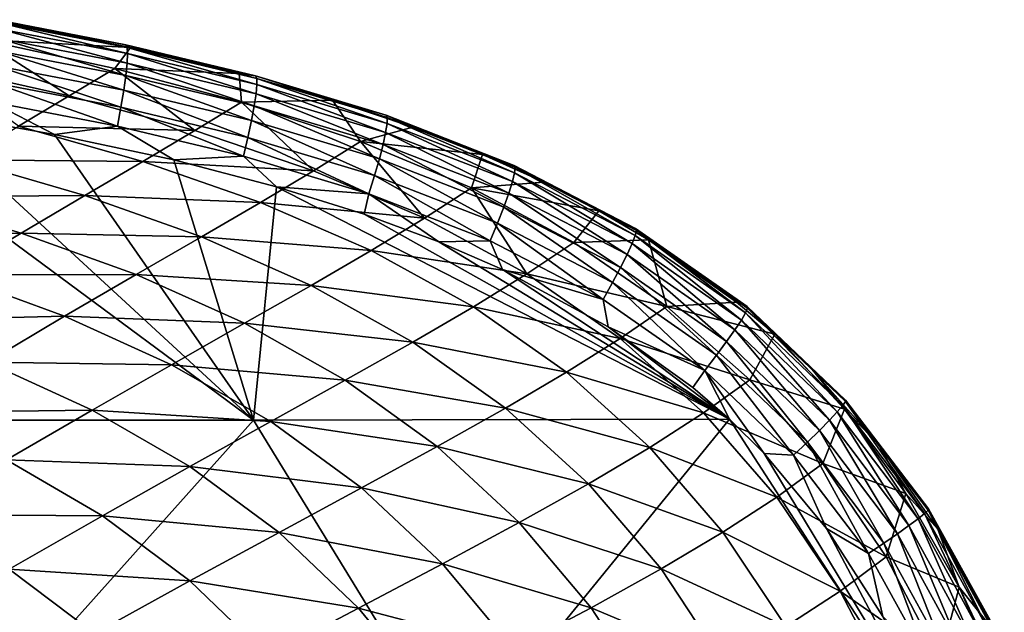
# Model space of a CAD drawing. Header units: metres. Extents: x -59 to 113, y -107 to 107.
# Tile 192 of 192: x 101.42 to 110.75, y 13.98 to 19.61. Entities that reach past the tile are written whole.
import ezdxf

# ---------------------------------------------------------------- set-up
doc = ezdxf.new("R2010")
doc.units = ezdxf.units.M
doc.layers.add('solid_20_382_333_XXX', color=7, linetype='CONTINUOUS')

msp = doc.modelspace()

# ---------------------------------------------------------------- linework, layer by layer
at = {"layer": 'solid_20_382_333_XXX'}
for points in [[(101.295288, 19.576637, -27.394575), (101.199577, 19.607971, -27.186913), (102.422997, 19.369738, -27.306812)], [(102.43512, 19.344803, -27.116581), (102.422997, 19.369738, -27.306812), (101.199577, 19.607971, -27.186913)], [(101.211884, 19.581539, -26.997898), (102.43512, 19.344803, -27.116581), (101.199577, 19.607971, -27.186913)], [(101.050987, 19.420261, -28.488182), (101.295288, 19.576637, -27.394575), (102.468559, 19.342482, -27.510624)], [(102.438904, 19.285906, -26.937664), (102.43512, 19.344803, -27.116581), (101.211884, 19.581539, -26.997898)], [(101.217155, 19.521332, -26.820438), (102.438904, 19.285906, -26.937664), (101.211884, 19.581539, -26.997898)], [(101.215607, 19.430639, -26.658518), (102.434685, 19.196346, -26.774132), (101.217155, 19.521332, -26.820438)], [(102.434685, 19.196346, -26.774132), (102.438904, 19.285906, -26.937664), (101.217155, 19.521332, -26.820438)], [(102.468559, 19.342482, -27.510624), (101.295288, 19.576637, -27.394575), (102.422997, 19.369738, -27.306812)], [(101.207481, 19.312756, -26.516115), (102.422798, 19.079424, -26.630053), (101.215607, 19.430639, -26.658518)], [(102.422798, 19.079424, -26.630053), (102.434685, 19.196346, -26.774132), (101.215607, 19.430639, -26.658518)], [(101.886871, 18.883446, -30.260296), (100.631538, 19.167858, -30.08819), (101.050987, 19.420261, -28.488182)], [(102.318726, 19.145489, -28.669144), (101.050987, 19.420261, -28.488182), (102.468559, 19.342482, -27.510624)], [(101.886871, 18.883446, -30.260296), (101.050987, 19.420261, -28.488182), (102.318726, 19.145489, -28.669144)], [(102.318726, 19.145489, -28.669144), (102.468559, 19.342482, -27.510624), (103.498161, 19.095558, -27.614521)], [(102.468559, 19.342482, -27.510624), (102.422997, 19.369738, -27.306812), (103.652855, 19.073864, -27.429811)], [(103.664566, 19.050562, -27.23834), (103.652855, 19.073864, -27.429811), (102.422997, 19.369738, -27.306812)], [(102.43512, 19.344803, -27.116581), (103.664566, 19.050562, -27.23834), (102.422997, 19.369738, -27.306812)], [(103.666153, 18.993267, -27.05788), (103.664566, 19.050562, -27.23834), (102.43512, 19.344803, -27.116581)], [(102.438904, 19.285906, -26.937664), (103.666153, 18.993267, -27.05788), (102.43512, 19.344803, -27.116581)], [(103.498161, 19.095558, -27.614521), (102.468559, 19.342482, -27.510624), (103.652855, 19.073864, -27.429811)], [(101.192993, 19.170973, -26.397215), (102.40358, 18.938438, -26.509499), (101.207481, 19.312756, -26.516115)], [(102.40358, 18.938438, -26.509499), (102.422798, 19.079424, -26.630053), (101.207481, 19.312756, -26.516115)], [(102.434685, 19.196346, -26.774132), (103.658112, 18.905272, -26.892603), (102.438904, 19.285906, -26.937664)], [(103.658112, 18.905272, -26.892603), (103.666153, 18.993267, -27.05788), (102.438904, 19.285906, -26.937664)], [(101.404373, 18.596449, -31.801142), (100.631538, 19.167858, -30.08819), (101.886871, 18.883446, -30.260296)], [(101.172371, 19.008581, -26.305792), (102.377357, 18.776688, -26.416538), (101.192993, 19.170973, -26.397215)], [(102.377357, 18.776688, -26.416538), (102.40358, 18.938438, -26.509499), (101.192993, 19.170973, -26.397215)], [(103.078682, 18.555134, -30.434872), (101.886871, 18.883446, -30.260296), (102.318726, 19.145489, -28.669144)], [(103.518677, 18.825932, -28.851509), (102.318726, 19.145489, -28.669144), (103.498161, 19.095558, -27.614521)], [(103.078682, 18.555134, -30.434872), (102.318726, 19.145489, -28.669144), (103.518677, 18.825932, -28.851509)], [(102.422798, 19.079424, -26.630053), (103.64093, 18.789865, -26.74667), (102.434685, 19.196346, -26.774132)], [(103.64093, 18.789865, -26.74667), (103.658112, 18.905272, -26.892603), (102.434685, 19.196346, -26.774132)], [(102.40358, 18.938438, -26.509499), (103.615097, 18.650343, -26.624249), (102.422798, 19.079424, -26.630053)], [(103.615097, 18.650343, -26.624249), (103.64093, 18.789865, -26.74667), (102.422798, 19.079424, -26.630053)], [(104.382584, 18.842978, -27.70484), (103.498161, 19.095558, -27.614521), (103.652855, 19.073864, -27.429811)], [(103.518677, 18.825932, -28.851509), (103.498161, 19.095558, -27.614521), (104.382584, 18.842978, -27.70484)], [(104.382584, 18.842978, -27.70484), (103.652855, 19.073864, -27.429811), (104.890884, 18.700085, -27.555511)], [(104.901855, 18.678566, -27.362804), (104.890884, 18.700085, -27.555511), (103.652855, 19.073864, -27.429811)], [(103.664566, 19.050562, -27.23834), (104.901855, 18.678566, -27.362804), (103.652855, 19.073864, -27.429811)], [(104.900276, 18.623306, -27.18074), (104.901855, 18.678566, -27.362804), (103.664566, 19.050562, -27.23834)], [(103.666153, 18.993267, -27.05788), (104.900276, 18.623306, -27.18074), (103.664566, 19.050562, -27.23834)], [(101.145844, 18.828871, -26.245832), (102.344475, 18.597471, -26.355244), (101.172371, 19.008581, -26.305792)], [(102.344475, 18.597471, -26.355244), (102.377357, 18.776688, -26.416538), (101.172371, 19.008581, -26.305792)], [(103.658112, 18.905272, -26.892603), (104.886856, 18.537558, -27.013586), (103.666153, 18.993267, -27.05788)], [(104.886856, 18.537558, -27.013586), (104.900276, 18.623306, -27.18074), (103.666153, 18.993267, -27.05788)], [(103.633461, 15.806561, -26.423374), (99.465492, 18.895973, -26.075428), (98.995407, 15.806561, -25.999641)], [(103.633461, 15.806561, -26.423374), (100.440163, 18.749712, -26.16111), (99.465492, 18.895973, -26.075428)], [(101.404373, 18.596449, -31.801142), (101.886871, 18.883446, -30.260296), (103.078682, 18.555134, -30.434872)], [(102.377357, 18.776688, -26.416538), (103.581108, 18.489992, -26.529507), (102.40358, 18.938438, -26.509499)], [(103.581108, 18.489992, -26.529507), (103.615097, 18.650343, -26.624249), (102.40358, 18.938438, -26.509499)], [(103.64093, 18.789865, -26.74667), (104.862305, 18.424582, -26.865608), (103.658112, 18.905272, -26.892603)], [(104.862305, 18.424582, -26.865608), (104.886856, 18.537558, -27.013586), (103.658112, 18.905272, -26.892603)], [(100.440163, 18.749712, -26.16111), (101.74836, 18.519464, -26.278765), (101.145844, 18.828871, -26.245832)], [(101.74836, 18.519464, -26.278765), (102.344475, 18.597471, -26.355244), (101.145844, 18.828871, -26.245832)], [(102.344475, 18.597471, -26.355244), (103.539436, 18.312105, -26.466612), (102.377357, 18.776688, -26.416538)], [(103.539436, 18.312105, -26.466612), (103.581108, 18.489992, -26.529507), (102.377357, 18.776688, -26.416538)], [(104.203346, 18.172562, -30.61372), (103.078682, 18.555134, -30.434872), (103.518677, 18.825932, -28.851509)], [(104.647491, 18.451508, -29.036779), (103.518677, 18.825932, -28.851509), (104.382584, 18.842978, -27.70484)], [(104.203346, 18.172562, -30.61372), (103.518677, 18.825932, -28.851509), (104.647491, 18.451508, -29.036779)], [(103.615097, 18.650343, -26.624249), (104.827324, 18.287628, -26.741079), (103.64093, 18.789865, -26.74667)], [(104.827324, 18.287628, -26.741079), (104.862305, 18.424582, -26.865608), (103.64093, 18.789865, -26.74667)], [(105.144211, 18.586712, -27.782827), (104.382584, 18.842978, -27.70484), (104.890884, 18.700085, -27.555511)], [(104.647491, 18.451508, -29.036779), (104.382584, 18.842978, -27.70484), (105.144211, 18.586712, -27.782827)], [(103.633461, 15.806561, -26.423374), (101.74836, 18.519464, -26.278765), (100.440163, 18.749712, -26.16111)], [(105.144211, 18.586712, -27.782827), (104.890884, 18.700085, -27.555511), (106.105522, 18.22505, -27.678698)], [(106.115273, 18.205364, -27.484959), (106.105522, 18.22505, -27.678698), (104.890884, 18.700085, -27.555511)], [(104.901855, 18.678566, -27.362804), (106.115273, 18.205364, -27.484959), (104.890884, 18.700085, -27.555511)], [(104.900276, 18.623306, -27.18074), (106.109322, 18.152813, -27.301435), (104.901855, 18.678566, -27.362804)], [(106.109322, 18.152813, -27.301435), (106.115273, 18.205364, -27.484959), (104.901855, 18.678566, -27.362804)], [(100.869797, 18.278942, -33.30307), (101.404373, 18.596449, -31.801142), (102.584526, 18.261147, -31.964012)], [(102.584526, 18.261147, -31.964012), (101.404373, 18.596449, -31.801142), (103.078682, 18.555134, -30.434872)], [(101.74836, 18.519464, -26.278765), (102.879837, 18.275976, -26.382813), (102.344475, 18.597471, -26.355244)], [(102.879837, 18.275976, -26.382813), (103.539436, 18.312105, -26.466612), (102.344475, 18.597471, -26.355244)], [(103.581108, 18.489992, -26.529507), (104.782616, 18.129955, -26.644268), (103.615097, 18.650343, -26.624249)], [(104.782616, 18.129955, -26.644268), (104.827324, 18.287628, -26.741079), (103.615097, 18.650343, -26.624249)], [(104.647491, 18.451508, -29.036779), (105.144211, 18.586712, -27.782827), (105.805481, 18.327412, -27.850264)], [(104.886856, 18.537558, -27.013586), (106.088661, 18.070553, -27.132488), (104.900276, 18.623306, -27.18074)], [(106.088661, 18.070553, -27.132488), (106.109322, 18.152813, -27.301435), (104.900276, 18.623306, -27.18074)], [(105.805481, 18.327412, -27.850264), (105.144211, 18.586712, -27.782827), (106.105522, 18.22505, -27.678698)], [(103.633461, 15.806561, -26.423374), (102.879837, 18.275976, -26.382813), (101.74836, 18.519464, -26.278765)], [(102.584526, 18.261147, -31.964012), (103.078682, 18.555134, -30.434872), (104.203346, 18.172562, -30.61372)], [(103.539436, 18.312105, -26.466612), (104.728897, 17.954819, -26.579439), (103.581108, 18.489992, -26.529507)], [(104.728897, 17.954819, -26.579439), (104.782616, 18.129955, -26.644268), (103.581108, 18.489992, -26.529507)], [(104.862305, 18.424582, -26.865608), (106.054298, 17.96175, -26.982481), (104.886856, 18.537558, -27.013586)], [(106.054298, 17.96175, -26.982481), (106.088661, 18.070553, -27.132488), (104.886856, 18.537558, -27.013586)], [(105.255043, 17.723377, -30.799078), (104.203346, 18.172562, -30.61372), (104.647491, 18.451508, -29.036779)], [(105.700089, 18.010412, -29.226818), (104.647491, 18.451508, -29.036779), (105.805481, 18.327412, -27.850264)], [(105.255043, 17.723377, -30.799078), (104.647491, 18.451508, -29.036779), (105.700089, 18.010412, -29.226818)], [(104.827324, 18.287628, -26.741079), (106.007225, 17.829561, -26.855776), (104.862305, 18.424582, -26.865608)], [(106.007225, 17.829561, -26.855776), (106.054298, 17.96175, -26.982481), (104.862305, 18.424582, -26.865608)], [(102.879837, 18.275976, -26.382813), (103.851395, 18.021887, -26.473671), (103.539436, 18.312105, -26.466612)], [(103.851395, 18.021887, -26.473671), (104.728897, 17.954819, -26.579439), (103.539436, 18.312105, -26.466612)], [(105.700089, 18.010412, -29.226818), (105.805481, 18.327412, -27.850264), (106.387955, 18.063959, -27.909153)], [(106.387955, 18.063959, -27.909153), (105.805481, 18.327412, -27.850264), (106.105522, 18.22505, -27.678698)], [(100.283279, 17.92524, -34.763973), (100.869797, 18.278942, -33.30307), (102.034676, 17.938753, -33.452091)], [(102.034676, 17.938753, -33.452091), (100.869797, 18.278942, -33.30307), (102.584526, 18.261147, -31.964012)], [(102.034676, 17.938753, -33.452091), (102.584526, 18.261147, -31.964012), (103.701569, 17.872177, -32.132633)], [(103.701569, 17.872177, -32.132633), (102.584526, 18.261147, -31.964012), (104.203346, 18.172562, -30.61372)], [(103.633461, 15.806561, -26.423374), (103.851395, 18.021887, -26.473671), (102.879837, 18.275976, -26.382813)], [(104.782616, 18.129955, -26.644268), (105.948441, 17.677149, -26.756733), (104.827324, 18.287628, -26.741079)], [(105.948441, 17.677149, -26.756733), (106.007225, 17.829561, -26.855776), (104.827324, 18.287628, -26.741079)], [(106.387955, 18.063959, -27.909153), (106.105522, 18.22505, -27.678698), (107.257591, 17.625557, -27.79295)], [(107.265442, 17.607628, -27.598621), (107.257591, 17.625557, -27.79295), (106.105522, 18.22505, -27.678698)], [(106.115273, 18.205364, -27.484959), (107.265442, 17.607628, -27.598621), (106.105522, 18.22505, -27.678698)], [(103.701569, 17.872177, -32.132633), (104.203346, 18.172562, -30.61372), (105.255043, 17.723377, -30.799078)], [(104.728897, 17.954819, -26.579439), (105.878944, 17.507673, -26.689718), (104.782616, 18.129955, -26.644268)], [(105.878944, 17.507673, -26.689718), (105.948441, 17.677149, -26.756733), (104.782616, 18.129955, -26.644268)], [(106.088661, 18.070553, -27.132488), (107.223793, 17.48177, -27.243687), (106.109322, 18.152813, -27.301435)], [(106.109322, 18.152813, -27.301435), (107.253723, 17.558708, -27.414059), (106.115273, 18.205364, -27.484959)], [(107.223793, 17.48177, -27.243687), (107.253723, 17.558708, -27.414059), (106.109322, 18.152813, -27.301435)], [(107.253723, 17.558708, -27.414059), (107.265442, 17.607628, -27.598621), (106.115273, 18.205364, -27.484959)], [(103.633461, 15.806561, -26.423374), (108.148224, 15.814914, -26.883112), (103.851395, 18.021887, -26.473671)], [(103.851395, 18.021887, -26.473671), (104.682114, 17.762091, -26.55232), (104.728897, 17.954819, -26.579439)], [(103.851395, 18.021887, -26.473671), (108.148224, 15.814914, -26.883112), (104.682114, 17.762091, -26.55232)], [(105.700089, 18.010412, -29.226818), (106.387955, 18.063959, -27.909153), (106.908585, 17.794603, -27.961096)], [(106.054298, 17.96175, -26.982481), (107.177017, 17.379786, -27.091936), (106.088661, 18.070553, -27.132488)], [(107.177017, 17.379786, -27.091936), (107.223793, 17.48177, -27.243687), (106.088661, 18.070553, -27.132488)], [(106.908585, 17.794603, -27.961096), (106.387955, 18.063959, -27.909153), (107.257591, 17.625557, -27.79295)], [(101.429291, 17.582617, -34.897972), (100.283279, 17.92524, -34.763973), (102.034676, 17.938753, -33.452091)], [(101.429291, 17.582617, -34.897972), (102.034676, 17.938753, -33.452091), (103.140526, 17.545475, -33.608425)], [(103.140526, 17.545475, -33.608425), (102.034676, 17.938753, -33.452091), (103.701569, 17.872177, -32.132633)], [(104.682114, 17.762091, -26.55232), (105.389946, 17.499815, -26.619879), (104.728897, 17.954819, -26.579439)], [(105.389946, 17.499815, -26.619879), (105.878944, 17.507673, -26.689718), (104.728897, 17.954819, -26.579439)], [(106.22683, 17.196276, -30.992249), (105.255043, 17.723377, -30.799078), (105.700089, 18.010412, -29.226818)], [(106.670525, 17.491718, -29.422709), (105.700089, 18.010412, -29.226818), (106.908585, 17.794603, -27.961096)], [(106.22683, 17.196276, -30.992249), (105.700089, 18.010412, -29.226818), (106.670525, 17.491718, -29.422709)], [(106.007225, 17.829561, -26.855776), (107.114761, 17.255728, -26.963236), (106.054298, 17.96175, -26.982481)], [(107.114761, 17.255728, -26.963236), (107.177017, 17.379786, -27.091936), (106.054298, 17.96175, -26.982481)], [(99.645454, 17.529629, -36.178078), (100.283279, 17.92524, -34.763973), (101.429291, 17.582617, -34.897972)], [(103.140526, 17.545475, -33.608425), (103.701569, 17.872177, -32.132633), (104.748947, 17.416647, -32.309616)], [(104.748947, 17.416647, -32.309616), (103.701569, 17.872177, -32.132633), (105.255043, 17.723377, -30.799078)], [(104.682114, 17.762091, -26.55232), (108.148224, 15.814914, -26.883112), (105.389946, 17.499815, -26.619879)], [(105.948441, 17.677149, -26.756733), (107.038383, 17.112568, -26.862011), (106.007225, 17.829561, -26.855776)], [(107.038383, 17.112568, -26.862011), (107.114761, 17.255728, -26.963236), (106.007225, 17.829561, -26.855776)], [(106.670525, 17.491718, -29.422709), (106.908585, 17.794603, -27.961096), (107.380806, 17.516817, -28.007195)], [(107.380806, 17.516817, -28.007195), (106.908585, 17.794603, -27.961096), (107.257591, 17.625557, -27.79295)], [(104.748947, 17.416647, -32.309616), (105.255043, 17.723377, -30.799078), (106.22683, 17.196276, -30.992249)], [(105.878944, 17.507673, -26.689718), (106.949257, 16.953279, -26.79269), (105.948441, 17.677149, -26.756733)], [(106.949257, 16.953279, -26.79269), (107.038383, 17.112568, -26.862011), (105.948441, 17.677149, -26.756733)], [(100.769073, 17.187378, -36.296604), (99.645454, 17.529629, -36.178078), (101.429291, 17.582617, -34.897972)], [(100.769073, 17.187378, -36.296604), (101.429291, 17.582617, -34.897972), (102.520416, 17.187471, -35.040916)], [(102.520416, 17.187471, -35.040916), (101.429291, 17.582617, -34.897972), (103.140526, 17.545475, -33.608425)], [(107.223793, 17.48177, -27.243687), (108.260155, 16.756346, -27.341854), (107.253723, 17.558708, -27.414059)], [(107.253723, 17.558708, -27.414059), (108.300705, 16.825872, -27.512846), (107.265442, 17.607628, -27.598621)], [(108.260155, 16.756346, -27.341854), (108.300705, 16.825872, -27.512846), (107.253723, 17.558708, -27.414059)], [(107.380806, 17.516817, -28.007195), (107.257591, 17.625557, -27.79295), (108.314308, 16.886444, -27.891829)], [(108.319344, 16.870129, -27.697649), (108.314308, 16.886444, -27.891829), (107.257591, 17.625557, -27.79295)], [(107.265442, 17.607628, -27.598621), (108.319344, 16.870129, -27.697649), (107.257591, 17.625557, -27.79295)], [(108.300705, 16.825872, -27.512846), (108.319344, 16.870129, -27.697649), (107.265442, 17.607628, -27.598621)], [(102.520416, 17.187471, -35.040916), (103.140526, 17.545475, -33.608425), (104.180077, 17.085678, -33.77507)], [(104.180077, 17.085678, -33.77507), (103.140526, 17.545475, -33.608425), (104.748947, 17.416647, -32.309616)], [(105.389946, 17.499815, -26.619879), (105.996758, 17.235783, -26.678045), (105.878944, 17.507673, -26.689718)], [(105.389946, 17.499815, -26.619879), (108.148224, 15.814914, -26.883112), (105.996758, 17.235783, -26.678045)], [(105.996758, 17.235783, -26.678045), (106.949257, 16.953279, -26.79269), (105.878944, 17.507673, -26.689718)], [(106.22683, 17.196276, -30.992249), (106.670525, 17.491718, -29.422709), (107.552475, 16.886099, -29.624451)], [(107.552475, 16.886099, -29.624451), (106.670525, 17.491718, -29.422709), (107.380806, 17.516817, -28.007195)], [(107.177017, 17.379786, -27.091936), (108.199455, 16.664227, -27.189116), (107.223793, 17.48177, -27.243687)], [(108.199455, 16.664227, -27.189116), (108.260155, 16.756346, -27.341854), (107.223793, 17.48177, -27.243687)], [(108.214417, 16.92799, -28.084593), (107.380806, 17.516817, -28.007195), (108.314308, 16.886444, -27.891829)], [(107.552475, 16.886099, -29.624451), (107.380806, 17.516817, -28.007195), (108.214417, 16.92799, -28.084593)], [(104.180077, 17.085678, -33.77507), (104.748947, 17.416647, -32.309616), (105.718727, 16.882872, -32.496487)], [(105.718727, 16.882872, -32.496487), (104.748947, 17.416647, -32.309616), (106.22683, 17.196276, -30.992249)], [(107.114761, 17.255728, -26.963236), (108.120361, 16.552189, -27.059067), (107.177017, 17.379786, -27.091936)], [(108.120361, 16.552189, -27.059067), (108.199455, 16.664227, -27.189116), (107.177017, 17.379786, -27.091936)], [(100.055725, 16.748117, -37.636349), (100.769073, 17.187378, -36.296604), (101.841995, 16.793163, -36.425793)], [(101.841995, 16.793163, -36.425793), (100.769073, 17.187378, -36.296604), (102.520416, 17.187471, -35.040916)], [(101.841995, 16.793163, -36.425793), (102.520416, 17.187471, -35.040916), (103.54866, 16.725845, -35.196205)], [(103.54866, 16.725845, -35.196205), (102.520416, 17.187471, -35.040916), (104.180077, 17.085678, -33.77507)], [(105.718727, 16.882872, -32.496487), (106.22683, 17.196276, -30.992249), (107.111191, 16.581854, -31.193237)], [(105.996758, 17.235783, -26.678045), (106.995811, 16.692493, -26.773844), (106.949257, 16.953279, -26.79269)], [(105.996758, 17.235783, -26.678045), (108.148224, 15.814914, -26.883112), (106.995811, 16.692493, -26.773844)], [(107.111191, 16.581854, -31.193237), (106.22683, 17.196276, -30.992249), (107.552475, 16.886099, -29.624451)], [(107.038383, 17.112568, -26.862011), (108.024643, 16.422907, -26.95615), (107.114761, 17.255728, -26.963236)], [(108.024643, 16.422907, -26.95615), (108.120361, 16.552189, -27.059067), (107.114761, 17.255728, -26.963236)], [(106.949257, 16.953279, -26.79269), (107.914055, 16.279053, -26.884802), (107.038383, 17.112568, -26.862011)], [(107.914055, 16.279053, -26.884802), (108.024643, 16.422907, -26.95615), (107.038383, 17.112568, -26.862011)], [(103.54866, 16.725845, -35.196205), (104.180077, 17.085678, -33.77507), (105.144394, 16.547302, -33.953766)], [(105.144394, 16.547302, -33.953766), (104.180077, 17.085678, -33.77507), (105.718727, 16.882872, -32.496487)], [(106.995811, 16.692493, -26.773844), (107.914055, 16.279053, -26.884802), (106.949257, 16.953279, -26.79269)], [(107.552475, 16.886099, -29.624451), (108.214417, 16.92799, -28.084593), (108.576317, 16.623075, -28.115942)], [(108.576317, 16.623075, -28.115942), (108.214417, 16.92799, -28.084593), (108.314308, 16.886444, -27.891829)], [(105.144394, 16.547302, -33.953766), (105.718727, 16.882872, -32.496487), (106.602188, 16.261362, -32.693253)], [(106.602188, 16.261362, -32.693253), (105.718727, 16.882872, -32.496487), (107.111191, 16.581854, -31.193237)], [(107.111191, 16.581854, -31.193237), (107.552475, 16.886099, -29.624451), (108.341301, 16.188288, -29.83004)], [(108.341301, 16.188288, -29.83004), (107.552475, 16.886099, -29.624451), (108.576317, 16.623075, -28.115942)], [(108.260155, 16.756346, -27.341854), (109.170059, 15.884048, -27.421942), (108.300705, 16.825872, -27.512846)], [(108.300705, 16.825872, -27.512846), (109.221428, 15.944015, -27.592255), (108.319344, 16.870129, -27.697649)], [(109.170059, 15.884048, -27.421942), (109.221428, 15.944015, -27.592255), (108.300705, 16.825872, -27.512846)], [(108.576317, 16.623075, -28.115942), (108.314308, 16.886444, -27.891829), (109.246559, 15.997416, -27.969063)], [(109.247643, 15.982559, -27.776083), (109.246559, 15.997416, -27.969063), (108.314308, 16.886444, -27.891829)], [(108.319344, 16.870129, -27.697649), (109.247643, 15.982559, -27.776083), (108.314308, 16.886444, -27.891829)], [(109.221428, 15.944015, -27.592255), (109.247643, 15.982559, -27.776083), (108.319344, 16.870129, -27.697649)], [(101.107071, 16.357946, -37.751751), (100.055725, 16.748117, -37.636349), (101.841995, 16.793163, -36.425793)], [(101.107071, 16.357946, -37.751751), (101.841995, 16.793163, -36.425793), (102.855499, 16.332497, -36.569439)], [(102.855499, 16.332497, -36.569439), (101.841995, 16.793163, -36.425793), (103.54866, 16.725845, -35.196205)], [(102.855499, 16.332497, -36.569439), (103.54866, 16.725845, -35.196205), (104.504089, 16.185295, -35.365799)], [(104.504089, 16.185295, -35.365799), (103.54866, 16.725845, -35.196205), (105.144394, 16.547302, -33.953766)], [(108.199455, 16.664227, -27.189116), (109.09565, 15.804923, -27.26951), (108.260155, 16.756346, -27.341854)], [(109.09565, 15.804923, -27.26951), (109.170059, 15.884048, -27.421942), (108.260155, 16.756346, -27.341854)], [(106.995811, 16.692493, -26.773844), (107.801155, 16.11665, -26.850481), (107.914055, 16.279053, -26.884802)], [(106.995811, 16.692493, -26.773844), (108.148224, 15.814914, -26.883112), (107.801155, 16.11665, -26.850481)], [(108.120361, 16.552189, -27.059067), (109.000336, 15.708905, -27.13933), (108.199455, 16.664227, -27.189116)], [(109.000336, 15.708905, -27.13933), (109.09565, 15.804923, -27.26951), (108.199455, 16.664227, -27.189116)], [(108.341301, 16.188288, -29.83004), (108.576317, 16.623075, -28.115942), (109.238777, 15.910423, -28.301027)], [(108.931908, 16.286459, -28.144947), (108.576317, 16.623075, -28.115942), (109.246559, 15.997416, -27.969063)], [(109.238777, 15.910423, -28.301027), (108.576317, 16.623075, -28.115942), (108.931908, 16.286459, -28.144947)], [(104.504089, 16.185295, -35.365799), (105.144394, 16.547302, -33.953766), (106.023575, 15.92076, -34.14452)], [(106.023575, 15.92076, -34.14452), (105.144394, 16.547302, -33.953766), (106.602188, 16.261362, -32.693253)], [(106.602188, 16.261362, -32.693253), (107.111191, 16.581854, -31.193237), (107.902443, 15.875484, -31.399656)], [(107.902443, 15.875484, -31.399656), (107.111191, 16.581854, -31.193237), (108.341301, 16.188288, -29.83004)], [(108.024643, 16.422907, -26.95615), (108.886246, 15.598258, -27.035765), (108.120361, 16.552189, -27.059067)], [(108.886246, 15.598258, -27.035765), (109.000336, 15.708905, -27.13933), (108.120361, 16.552189, -27.059067)], [(100.318481, 15.877622, -39.000664), (101.107071, 16.357946, -37.751751), (102.102531, 15.90135, -37.883816)], [(102.102531, 15.90135, -37.883816), (101.107071, 16.357946, -37.751751), (102.855499, 16.332497, -36.569439)], [(107.914055, 16.279053, -26.884802), (108.755501, 15.475245, -26.963182), (108.024643, 16.422907, -26.95615)], [(108.755501, 15.475245, -26.963182), (108.886246, 15.598258, -27.035765), (108.024643, 16.422907, -26.95615)], [(102.102531, 15.90135, -37.883816), (102.855499, 16.332497, -36.569439), (103.798691, 15.792555, -36.72974)], [(103.798691, 15.792555, -36.72974), (102.855499, 16.332497, -36.569439), (104.504089, 16.185295, -35.365799)], [(106.023575, 15.92076, -34.14452), (106.602188, 16.261362, -32.693253), (107.392616, 15.548122, -32.897121)], [(107.392616, 15.548122, -32.897121), (106.602188, 16.261362, -32.693253), (107.902443, 15.875484, -31.399656)], [(107.801155, 16.11665, -26.850481), (108.148224, 15.814914, -26.883112), (107.914055, 16.279053, -26.884802)], [(108.47744, 15.488962, -26.913702), (108.755501, 15.475245, -26.963182), (107.914055, 16.279053, -26.884802)], [(108.148224, 15.814914, -26.883112), (108.47744, 15.488962, -26.913702), (107.914055, 16.279053, -26.884802)], [(109.56221, 15.57537, -28.190842), (108.931908, 16.286459, -28.144947), (109.246559, 15.997416, -27.969063)], [(109.238777, 15.910423, -28.301027), (108.931908, 16.286459, -28.144947), (109.56221, 15.57537, -28.190842)], [(103.798691, 15.792555, -36.72974), (104.504089, 16.185295, -35.365799), (105.375633, 15.556129, -35.549698)], [(105.375633, 15.556129, -35.549698), (104.504089, 16.185295, -35.365799), (106.023575, 15.92076, -34.14452)], [(107.902443, 15.875484, -31.399656), (108.341301, 16.188288, -29.83004), (109.034424, 15.395649, -30.036362)], [(109.034424, 15.395649, -30.036362), (108.341301, 16.188288, -29.83004), (109.238777, 15.910423, -28.301027)], [(109.221428, 15.944015, -27.592255), (109.996613, 14.919494, -27.65004), (109.247643, 15.982559, -27.776083)], [(109.56221, 15.57537, -28.190842), (109.246559, 15.997416, -27.969063), (110.034111, 14.964795, -28.022396)], [(110.030258, 14.95153, -27.83165), (110.034111, 14.964795, -28.022396), (109.246559, 15.997416, -27.969063)], [(109.247643, 15.982559, -27.776083), (110.030258, 14.95153, -27.83165), (109.246559, 15.997416, -27.969063)], [(109.996613, 14.919494, -27.65004), (110.030258, 14.95153, -27.83165), (109.247643, 15.982559, -27.776083)], [(101.292755, 15.428491, -39.121151), (100.318481, 15.877622, -39.000664), (102.102531, 15.90135, -37.883816)], [(101.292755, 15.428491, -39.121151), (102.102531, 15.90135, -37.883816), (103.03022, 15.365119, -38.034969)], [(103.03022, 15.365119, -38.034969), (102.102531, 15.90135, -37.883816), (103.798691, 15.792555, -36.72974)], [(105.375633, 15.556129, -35.549698), (106.023575, 15.92076, -34.14452), (106.80986, 15.202667, -34.344128)], [(106.80986, 15.202667, -34.344128), (106.023575, 15.92076, -34.14452), (107.392616, 15.548122, -32.897121)], [(107.392616, 15.548122, -32.897121), (107.902443, 15.875484, -31.399656), (108.597221, 15.075643, -31.607786)], [(108.597221, 15.075643, -31.607786), (107.902443, 15.875484, -31.399656), (109.034424, 15.395649, -30.036362)], [(109.034424, 15.395649, -30.036362), (109.238777, 15.910423, -28.301027), (109.821167, 15.109444, -28.48576)], [(109.09565, 15.804923, -27.26951), (109.849571, 14.806278, -27.331072), (109.170059, 15.884048, -27.421942)], [(109.170059, 15.884048, -27.421942), (109.935585, 14.87048, -27.481777), (109.221428, 15.944015, -27.592255)], [(109.849571, 14.806278, -27.331072), (109.935585, 14.87048, -27.481777), (109.170059, 15.884048, -27.421942)], [(109.935585, 14.87048, -27.481777), (109.996613, 14.919494, -27.65004), (109.221428, 15.944015, -27.592255)], [(109.821167, 15.109444, -28.48576), (109.238777, 15.910423, -28.301027), (109.56221, 15.57537, -28.190842)], [(103.633461, 15.806561, -26.423374), (98.995407, 15.806561, -25.999641), (100.809608, 12.644617, -26.126722)], [(103.633461, 15.806561, -26.423374), (100.809608, 12.644617, -26.126722), (105.56945, 12.644617, -26.57502)], [(103.03022, 15.365119, -38.034969), (103.798691, 15.792555, -36.72974), (104.659286, 15.163529, -36.906681)], [(103.633461, 15.806561, -26.423374), (105.56945, 12.644617, -26.57502), (108.148224, 15.814914, -26.883112)], [(104.659286, 15.163529, -36.906681), (103.798691, 15.792555, -36.72974), (105.375633, 15.556129, -35.549698)], [(105.56945, 12.644617, -26.57502), (110.191002, 12.655571, -27.060513), (108.148224, 15.814914, -26.883112)], [(108.148224, 15.814914, -26.883112), (110.191002, 12.655571, -27.060513), (108.47744, 15.488962, -26.913702)], [(109.000336, 15.708905, -27.13933), (109.740974, 14.728683, -27.202139), (109.09565, 15.804923, -27.26951)], [(109.740974, 14.728683, -27.202139), (109.849571, 14.806278, -27.331072), (109.09565, 15.804923, -27.26951)], [(108.886246, 15.598258, -27.035765), (109.61219, 14.639486, -27.099188), (109.000336, 15.708905, -27.13933)], [(109.61219, 14.639486, -27.099188), (109.740974, 14.728683, -27.202139), (109.000336, 15.708905, -27.13933)], [(108.755501, 15.475245, -26.963182), (109.46563, 14.540479, -27.026434), (108.886246, 15.598258, -27.035765)], [(109.46563, 14.540479, -27.026434), (109.61219, 14.639486, -27.099188), (108.886246, 15.598258, -27.035765)], [(104.659286, 15.163529, -36.906681), (105.375633, 15.556129, -35.549698), (106.154472, 14.835553, -35.74427)], [(106.154472, 14.835553, -35.74427), (105.375633, 15.556129, -35.549698), (106.80986, 15.202667, -34.344128)], [(106.80986, 15.202667, -34.344128), (107.392616, 15.548122, -32.897121), (108.085884, 14.742711, -33.103756)], [(108.085884, 14.742711, -33.103756), (107.392616, 15.548122, -32.897121), (108.597221, 15.075643, -31.607786)], [(110.124863, 14.770937, -28.224321), (109.56221, 15.57537, -28.190842), (110.034111, 14.964795, -28.022396)], [(109.821167, 15.109444, -28.48576), (109.56221, 15.57537, -28.190842), (110.124863, 14.770937, -28.224321)], [(100.429283, 14.910192, -40.263062), (101.292755, 15.428491, -39.121151), (102.201859, 14.899356, -39.263264)], [(102.201859, 14.899356, -39.263264), (101.292755, 15.428491, -39.121151), (103.03022, 15.365119, -38.034969)], [(108.47744, 15.488962, -26.913702), (109.068916, 14.777107, -26.967367), (108.755501, 15.475245, -26.963182)], [(108.47744, 15.488962, -26.913702), (110.191002, 12.655571, -27.060513), (109.068916, 14.777107, -26.967367)], [(109.068916, 14.777107, -26.967367), (109.46563, 14.540479, -27.026434), (108.755501, 15.475245, -26.963182)], [(102.201859, 14.899356, -39.263264), (103.03022, 15.365119, -38.034969), (103.876694, 14.739314, -38.205189)], [(103.876694, 14.739314, -38.205189), (103.03022, 15.365119, -38.034969), (104.659286, 15.163529, -36.906681)], [(108.597221, 15.075643, -31.607786), (109.034424, 15.395649, -30.036362), (109.633583, 14.507988, -30.239721)], [(109.633583, 14.507988, -30.239721), (109.034424, 15.395649, -30.036362), (109.821167, 15.109444, -28.48576)], [(103.876694, 14.739314, -38.205189), (104.659286, 15.163529, -36.906681), (105.42746, 14.44319, -37.096169)], [(105.42746, 14.44319, -37.096169), (104.659286, 15.163529, -36.906681), (106.154472, 14.835553, -35.74427)], [(106.154472, 14.835553, -35.74427), (106.80986, 15.202667, -34.344128), (107.498337, 14.393649, -34.547604)], [(107.498337, 14.393649, -34.547604), (106.80986, 15.202667, -34.344128), (108.085884, 14.742711, -33.103756)], [(108.085884, 14.742711, -33.103756), (108.597221, 15.075643, -31.607786), (109.197128, 14.183648, -31.813217)], [(109.197128, 14.183648, -31.813217), (108.597221, 15.075643, -31.607786), (109.633583, 14.507988, -30.239721)], [(109.633583, 14.507988, -30.239721), (109.821167, 15.109444, -28.48576), (110.324181, 14.221475, -28.66609)], [(110.324181, 14.221475, -28.66609), (109.821167, 15.109444, -28.48576), (110.124863, 14.770937, -28.224321)], [(109.996613, 14.919494, -27.65004), (110.621597, 13.778695, -27.688225), (110.030258, 14.95153, -27.83165)], [(110.030258, 14.95153, -27.83165), (110.661598, 13.804186, -27.866863), (110.034111, 14.964795, -28.022396)], [(110.621597, 13.778695, -27.688225), (110.661598, 13.804186, -27.866863), (110.030258, 14.95153, -27.83165)], [(110.124863, 14.770937, -28.224321), (110.034111, 14.964795, -28.022396), (110.670616, 13.815486, -28.054775)], [(110.661598, 13.804186, -27.866863), (110.670616, 13.815486, -28.054775), (110.034111, 14.964795, -28.022396)], [(101.316887, 14.391815, -40.396175), (100.429283, 14.910192, -40.263062), (102.201859, 14.899356, -39.263264)], [(101.316887, 14.391815, -40.396175), (102.201859, 14.899356, -39.263264), (103.031181, 14.280134, -39.426945)], [(103.031181, 14.280134, -39.426945), (102.201859, 14.899356, -39.263264), (103.876694, 14.739314, -38.205189)], [(109.849571, 14.806278, -27.331072), (110.458847, 13.690543, -27.37483), (109.935585, 14.87048, -27.481777)], [(109.935585, 14.87048, -27.481777), (110.553162, 13.740364, -27.522875), (109.996613, 14.919494, -27.65004)], [(110.458847, 13.690543, -27.37483), (110.553162, 13.740364, -27.522875), (109.935585, 14.87048, -27.481777)], [(110.553162, 13.740364, -27.522875), (110.621597, 13.778695, -27.688225), (109.996613, 14.919494, -27.65004)], [(105.42746, 14.44319, -37.096169), (106.154472, 14.835553, -35.74427), (106.834946, 14.02523, -35.943848)], [(106.834946, 14.02523, -35.943848), (106.154472, 14.835553, -35.74427), (107.498337, 14.393649, -34.547604)], [(109.068916, 14.777107, -26.967367), (109.600784, 13.942256, -27.013477), (109.46563, 14.540479, -27.026434)], [(109.068916, 14.777107, -26.967367), (110.191002, 12.655571, -27.060513), (109.600784, 13.942256, -27.013477)], [(109.740974, 14.728683, -27.202139), (110.341217, 13.630582, -27.248106), (109.849571, 14.806278, -27.331072)], [(110.341217, 13.630582, -27.248106), (110.458847, 13.690543, -27.37483), (109.849571, 14.806278, -27.331072)], [(110.636398, 13.830806, -28.247314), (110.124863, 14.770937, -28.224321), (110.670616, 13.815486, -28.054775)], [(110.324181, 14.221475, -28.66609), (110.124863, 14.770937, -28.224321), (110.636398, 13.830806, -28.247314)], [(103.031181, 14.280134, -39.426945), (103.876694, 14.739314, -38.205189), (104.631073, 14.022243, -38.389889)], [(104.631073, 14.022243, -38.389889), (103.876694, 14.739314, -38.205189), (105.42746, 14.44319, -37.096169)], [(107.498337, 14.393649, -34.547604), (108.085884, 14.742711, -33.103756), (108.683403, 13.847945, -33.308002)], [(108.683403, 13.847945, -33.308002), (108.085884, 14.742711, -33.103756), (109.197128, 14.183648, -31.813217)], [(109.61219, 14.639486, -27.099188), (110.202812, 13.561831, -27.146719), (109.740974, 14.728683, -27.202139)], [(110.202812, 13.561831, -27.146719), (110.341217, 13.630582, -27.248106), (109.740974, 14.728683, -27.202139)], [(109.46563, 14.540479, -27.026434), (110.046196, 13.485641, -27.074684), (109.61219, 14.639486, -27.099188)], [(110.046196, 13.485641, -27.074684), (110.202812, 13.561831, -27.146719), (109.61219, 14.639486, -27.099188)], [(109.197128, 14.183648, -31.813217), (109.633583, 14.507988, -30.239721), (110.143738, 13.525175, -30.437038)], [(109.600784, 13.942256, -27.013477), (110.046196, 13.485641, -27.074684), (109.46563, 14.540479, -27.026434)], [(110.143738, 13.525175, -30.437038), (109.633583, 14.507988, -30.239721), (110.324181, 14.221475, -28.66609)], [(100.378708, 13.839705, -41.415596), (101.316887, 14.391815, -40.396175), (102.126213, 13.782816, -40.553478)], [(102.126213, 13.782816, -40.553478), (101.316887, 14.391815, -40.396175), (103.031181, 14.280134, -39.426945)], [(104.631073, 14.022243, -38.389889), (105.42746, 14.44319, -37.096169), (106.096748, 13.634208, -37.291836)], [(106.096748, 13.634208, -37.291836), (105.42746, 14.44319, -37.096169), (106.834946, 14.02523, -35.943848)], [(106.834946, 14.02523, -35.943848), (107.498337, 14.393649, -34.547604), (108.090279, 13.497995, -34.749027)], [(108.090279, 13.497995, -34.749027), (107.498337, 14.393649, -34.547604), (108.683403, 13.847945, -33.308002)], [(102.126213, 13.782816, -40.553478), (103.031181, 14.280134, -39.426945), (103.768814, 13.569645, -39.607117)], [(103.768814, 13.569645, -39.607117), (103.031181, 14.280134, -39.426945), (104.631073, 14.022243, -38.389889)], [(110.143738, 13.525175, -30.437038), (110.324181, 14.221475, -28.66609), (110.753731, 13.244832, -28.84059)], [(110.753731, 13.244832, -28.84059), (110.324181, 14.221475, -28.66609), (110.636398, 13.830806, -28.247314)], [(108.683403, 13.847945, -33.308002), (109.197128, 14.183648, -31.813217), (109.70742, 13.200852, -32.012257)], [(109.70742, 13.200852, -32.012257), (109.197128, 14.183648, -31.813217), (110.143738, 13.525175, -30.437038)], [(103.768814, 13.569645, -39.607117), (104.631073, 14.022243, -38.389889), (105.286118, 13.217556, -38.58197)], [(105.286118, 13.217556, -38.58197), (104.631073, 14.022243, -38.389889), (106.096748, 13.634208, -37.291836)], [(106.096748, 13.634208, -37.291836), (106.834946, 14.02523, -35.943848), (107.418121, 13.130902, -36.141708)], [(107.418121, 13.130902, -36.141708), (106.834946, 14.02523, -35.943848), (108.090279, 13.497995, -34.749027)]]:
    msp.add_3dface(points, dxfattribs=at)

doc.saveas('drawing.dxf')
